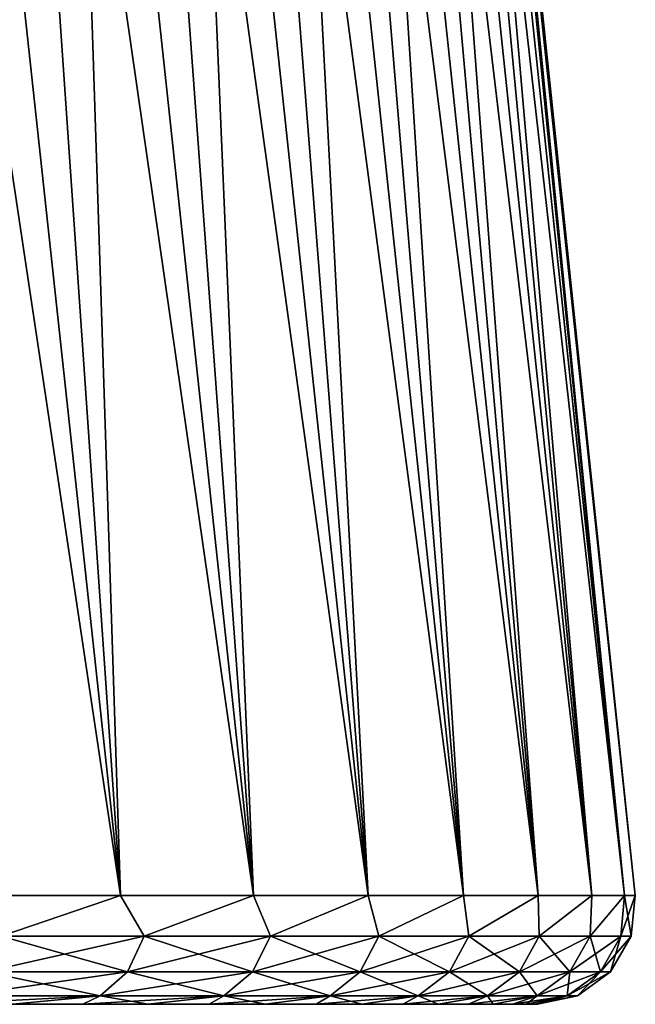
# Model space of a CAD drawing. Header units: millimetres. Extents: x -682 to 137, y -14 to 967.
# Tile 234 of 256: x 106 to 137, y 0 to 50. Entities that reach past the tile are written whole.
import ezdxf

# ---------------------------------------------------------------- set-up
doc = ezdxf.new("R2010")
doc.units = ezdxf.units.MM
doc.header["$LTSCALE"] = 65.185185
for name, color, linetype in [('4033', 7, 'CONTINUOUS'), ('4034', 7, 'CONTINUOUS'), ('4035', 7, 'CONTINUOUS'), ('4046', 7, 'CONTINUOUS'), ('4047', 7, 'CONTINUOUS')]:
    doc.layers.add(name, color=color, linetype=linetype)

msp = doc.modelspace()

# ---------------------------------------------------------------- linework, layer by layer
at = {"layer": '4033', "color": 7, "linetype": 'CONTINUOUS', "true_color": 0xa2afbf}
for points in [[(108.861, 0, 74.559), (105.296, 0, 79.514), (62.649, 0, 77.252), (108.861, 0, 74.559)], [(70.381, 0, 70.279), (108.861, 0, 74.559), (62.649, 0, 77.252), (70.381, 0, 70.279)], [(105.296, 0, -79.514), (108.861, 0, -74.559), (62.655, 0, -77.247), (105.296, 0, -79.514)], [(62.655, 0, -77.247), (108.861, 0, -74.559), (70.386, 0, -70.274), (62.655, 0, -77.247)], [(112.189, 0, 69.453), (108.861, 0, 74.559), (70.381, 0, 70.279), (112.189, 0, 69.453)], [(77.332, 0, 62.549), (112.189, 0, 69.453), (70.381, 0, 70.279), (77.332, 0, 62.549)], [(112.189, 0, -69.453), (115.273, 0, -64.203), (70.386, 0, -70.274), (112.189, 0, -69.453)], [(70.386, 0, -70.274), (115.273, 0, -64.203), (77.336, 0, -62.543), (70.386, 0, -70.274)], [(108.861, 0, -74.559), (112.189, 0, -69.453), (70.386, 0, -70.274), (108.861, 0, -74.559)], [(115.272, 0, 64.203), (112.189, 0, 69.453), (77.332, 0, 62.549), (115.272, 0, 64.203)], [(118.118, 0, 58.803), (115.272, 0, 64.203), (77.332, 0, 62.549), (118.118, 0, 58.803)], [(83.439, 0, 54.136), (118.118, 0, 58.803), (77.332, 0, 62.549), (83.439, 0, 54.136)], [(115.273, 0, -64.203), (118.118, 0, -58.803), (77.336, 0, -62.543), (115.273, 0, -64.203)], [(77.336, 0, -62.543), (118.118, 0, -58.803), (83.443, 0, -54.13), (77.336, 0, -62.543)], [(120.708, 0, 53.287), (118.118, 0, 58.803), (83.439, 0, 54.136), (120.708, 0, 53.287)], [(88.641, 0, 45.117), (120.708, 0, 53.287), (83.439, 0, 54.136), (88.641, 0, 45.117)], [(120.708, 0, -53.287), (123.038, 0, -47.661), (83.443, 0, -54.13), (120.708, 0, -53.287)], [(83.443, 0, -54.13), (123.038, 0, -47.661), (88.644, 0, -45.111), (83.443, 0, -54.13)], [(118.118, 0, -58.803), (120.708, 0, -53.287), (83.443, 0, -54.13), (118.118, 0, -58.803)], [(123.038, 0, 47.661), (120.708, 0, 53.287), (88.641, 0, 45.117), (123.038, 0, 47.661)], [(125.11, 0, 41.919), (123.038, 0, 47.661), (88.641, 0, 45.117), (125.11, 0, 41.919)], [(92.866, 0, 35.615), (125.11, 0, 41.919), (88.641, 0, 45.117), (92.866, 0, 35.615)], [(125.11, 0, -41.919), (126.913, 0, -36.098), (88.644, 0, -45.111), (125.11, 0, -41.919)], [(88.644, 0, -45.111), (126.913, 0, -36.098), (92.869, 0, -35.608), (88.644, 0, -45.111)], [(123.038, 0, -47.661), (125.11, 0, -41.919), (88.644, 0, -45.111), (123.038, 0, -47.661)], [(126.913, 0, 36.098), (125.11, 0, 41.919), (92.866, 0, 35.615), (126.913, 0, 36.098)], [(128.443, 0, 30.204), (126.913, 0, 36.098), (92.866, 0, 35.615), (128.443, 0, 30.204)], [(96.076, 0, 25.729), (128.443, 0, 30.204), (92.866, 0, 35.615), (96.076, 0, 25.729)], [(126.913, 0, -36.098), (128.443, 0, -30.204), (92.869, 0, -35.608), (126.913, 0, -36.098)], [(92.869, 0, -35.608), (128.443, 0, -30.204), (96.078, 0, -25.722), (92.869, 0, -35.608)], [(129.702, 0, 24.231), (128.443, 0, 30.204), (96.076, 0, 25.729), (129.702, 0, 24.231)], [(98.24, 0, 15.548), (129.702, 0, 24.231), (96.076, 0, 25.729), (98.24, 0, 15.548)], [(129.702, 0, -24.231), (130.683, 0, -18.218), (96.078, 0, -25.722), (129.702, 0, -24.231)], [(96.078, 0, -25.722), (130.683, 0, -18.218), (98.241, 0, -15.54), (96.078, 0, -25.722)], [(128.443, 0, -30.204), (129.702, 0, -24.231), (96.078, 0, -25.722), (128.443, 0, -30.204)], [(130.683, 0, 18.218), (129.702, 0, 24.231), (98.24, 0, 15.548), (130.683, 0, 18.218)], [(131.383, 0, 12.183), (130.683, 0, 18.218), (98.24, 0, 15.548), (131.383, 0, 12.183)], [(99.325, 0, 5.201), (131.383, 0, 12.183), (98.24, 0, 15.548), (99.325, 0, 5.201)], [(131.383, 0, -12.183), (131.804, 0, -6.11), (98.241, 0, -15.54), (131.383, 0, -12.183)], [(98.241, 0, -15.54), (131.804, 0, -6.11), (99.326, 0, -5.193), (98.241, 0, -15.54)], [(130.683, 0, -18.218), (131.383, 0, -12.183), (98.241, 0, -15.54), (130.683, 0, -18.218)], [(131.947, 0), (131.804, 0, 6.11), (99.325, 0, 5.201), (131.947, 0)], [(99.326, 0, -5.193), (131.947, 0), (99.325, 0, 5.201), (99.326, 0, -5.193)], [(131.804, 0, 6.11), (131.383, 0, 12.183), (99.325, 0, 5.201), (131.804, 0, 6.11)], [(131.804, 0, -6.11), (131.947, 0), (99.326, 0, -5.193), (131.804, 0, -6.11)]]:
    msp.add_3dface(points, dxfattribs=at)
at = {"layer": '4034', "color": 7, "linetype": 'CONTINUOUS', "true_color": 0xa2afbf}
for points in [[(103.11, 5.523, 90.085), (110.77, 5.523, 80.479), (97.263, 95.523, 82.377), (103.11, 5.523, 90.085)], [(97.263, 95.523, 82.377), (110.77, 5.523, 80.479), (101.014, 95.523, 77.732), (97.263, 95.523, 82.377)], [(101.014, 95.523, 77.732), (110.77, 5.523, 80.479), (104.544, 95.523, 72.916), (101.014, 95.523, 77.732)], [(110.77, 5.523, 80.479), (117.538, 5.523, 70.226), (104.544, 95.523, 72.916), (110.77, 5.523, 80.479)], [(104.544, 95.523, 72.916), (117.538, 5.523, 70.226), (107.844, 95.523, 67.94), (104.544, 95.523, 72.916)], [(107.844, 95.523, 67.94), (117.538, 5.523, 70.226), (110.907, 95.523, 62.815), (107.844, 95.523, 67.94)], [(117.538, 5.523, 70.226), (123.36, 5.523, 59.407), (110.907, 95.523, 62.815), (117.538, 5.523, 70.226)], [(110.907, 95.523, 62.815), (123.36, 5.523, 59.407), (113.727, 95.523, 57.552), (110.907, 95.523, 62.815)], [(113.727, 95.523, 57.552), (123.36, 5.523, 59.407), (116.297, 95.523, 52.163), (113.727, 95.523, 57.552)], [(123.36, 5.523, 59.407), (128.189, 5.523, 48.11), (116.297, 95.523, 52.163), (123.36, 5.523, 59.407)], [(116.297, 95.523, 52.163), (128.189, 5.523, 48.11), (118.613, 95.523, 46.66), (116.297, 95.523, 52.163)], [(118.613, 95.523, 46.66), (128.189, 5.523, 48.11), (120.668, 95.523, 41.054), (118.613, 95.523, 46.66)], [(128.189, 5.523, 48.11), (131.985, 5.523, 36.426), (120.668, 95.523, 41.054), (128.189, 5.523, 48.11)], [(120.668, 95.523, 41.054), (131.985, 5.523, 36.426), (122.458, 95.523, 35.358), (120.668, 95.523, 41.054)], [(122.458, 95.523, 35.358), (131.985, 5.523, 36.426), (123.979, 95.523, 29.584), (122.458, 95.523, 35.358)], [(131.985, 5.523, 36.426), (134.719, 5.523, 24.448), (123.979, 95.523, 29.584), (131.985, 5.523, 36.426)], [(123.979, 95.523, 29.584), (134.719, 5.523, 24.448), (125.229, 95.523, 23.746), (123.979, 95.523, 29.584)], [(125.229, 95.523, 23.746), (134.719, 5.523, 24.448), (126.203, 95.523, 17.855), (125.229, 95.523, 23.746)], [(134.719, 5.523, 24.448), (136.368, 5.523, 12.273), (126.203, 95.523, 17.855), (134.719, 5.523, 24.448)], [(126.203, 95.523, 17.855), (136.368, 5.523, 12.273), (126.901, 95.523, 11.925), (126.203, 95.523, 17.855)], [(126.901, 95.523, 11.925), (136.368, 5.523, 12.273), (127.32, 95.523, 5.969), (126.901, 95.523, 11.925)], [(136.92, 5.523), (127.46, 95.523), (127.32, 95.523, 5.969), (136.92, 5.523)], [(136.368, 5.523, 12.273), (136.92, 5.523), (127.32, 95.523, 5.969), (136.368, 5.523, 12.273)]]:
    msp.add_3dface(points, dxfattribs=at)
at = {"layer": '4035', "color": 7, "linetype": 'CONTINUOUS', "true_color": 0xa2afbf}
for points in [[(110.77, 5.523, -80.479), (103.11, 5.523, -90.085), (101.014, 95.523, -77.732), (110.77, 5.523, -80.479)], [(104.544, 95.523, -72.916), (110.77, 5.523, -80.479), (101.014, 95.523, -77.732), (104.544, 95.523, -72.916)], [(107.844, 95.523, -67.94), (110.77, 5.523, -80.479), (104.544, 95.523, -72.916), (107.844, 95.523, -67.94)], [(117.538, 5.523, -70.226), (110.77, 5.523, -80.479), (107.844, 95.523, -67.94), (117.538, 5.523, -70.226)], [(110.907, 95.523, -62.815), (117.538, 5.523, -70.226), (107.844, 95.523, -67.94), (110.907, 95.523, -62.815)], [(113.727, 95.523, -57.552), (117.538, 5.523, -70.226), (110.907, 95.523, -62.815), (113.727, 95.523, -57.552)], [(123.36, 5.523, -59.407), (117.538, 5.523, -70.226), (113.727, 95.523, -57.552), (123.36, 5.523, -59.407)], [(116.297, 95.523, -52.163), (123.36, 5.523, -59.407), (113.727, 95.523, -57.552), (116.297, 95.523, -52.163)], [(118.613, 95.523, -46.66), (123.36, 5.523, -59.407), (116.297, 95.523, -52.163), (118.613, 95.523, -46.66)], [(128.189, 5.523, -48.11), (123.36, 5.523, -59.407), (118.613, 95.523, -46.66), (128.189, 5.523, -48.11)], [(120.668, 95.523, -41.054), (128.189, 5.523, -48.11), (118.613, 95.523, -46.66), (120.668, 95.523, -41.054)], [(122.458, 95.523, -35.358), (128.189, 5.523, -48.11), (120.668, 95.523, -41.054), (122.458, 95.523, -35.358)], [(131.985, 5.523, -36.426), (128.189, 5.523, -48.11), (122.458, 95.523, -35.358), (131.985, 5.523, -36.426)], [(123.979, 95.523, -29.584), (131.985, 5.523, -36.426), (122.458, 95.523, -35.358), (123.979, 95.523, -29.584)], [(125.229, 95.523, -23.746), (131.985, 5.523, -36.426), (123.979, 95.523, -29.584), (125.229, 95.523, -23.746)], [(134.719, 5.523, -24.448), (131.985, 5.523, -36.426), (125.229, 95.523, -23.746), (134.719, 5.523, -24.448)], [(126.203, 95.523, -17.855), (134.719, 5.523, -24.448), (125.229, 95.523, -23.746), (126.203, 95.523, -17.855)], [(126.901, 95.523, -11.925), (134.719, 5.523, -24.448), (126.203, 95.523, -17.855), (126.901, 95.523, -11.925)], [(136.368, 5.523, -12.273), (134.719, 5.523, -24.448), (126.901, 95.523, -11.925), (136.368, 5.523, -12.273)], [(127.32, 95.523, -5.969), (136.368, 5.523, -12.273), (126.901, 95.523, -11.925), (127.32, 95.523, -5.969)], [(127.46, 95.523), (136.368, 5.523, -12.273), (127.32, 95.523, -5.969), (127.46, 95.523)], [(136.92, 5.523), (136.368, 5.523, -12.273), (127.46, 95.523), (136.92, 5.523)]]:
    msp.add_3dface(points, dxfattribs=at)
at = {"layer": '4046', "color": 7, "linetype": 'CONTINUOUS', "true_color": 0xa2afbf}
for points in [[(103.11, 5.523, -90.085), (110.77, 5.523, -80.479), (104.72, 3.455, -87.87), (103.11, 5.523, -90.085)], [(110.77, 5.523, -80.479), (111.98, 3.455, -78.409), (104.72, 3.455, -87.87), (110.77, 5.523, -80.479)], [(110.77, 5.523, -80.479), (117.538, 5.523, -70.226), (111.98, 3.455, -78.409), (110.77, 5.523, -80.479)], [(117.538, 5.523, -70.226), (118.388, 3.455, -68.351), (111.98, 3.455, -78.409), (117.538, 5.523, -70.226)], [(117.538, 5.523, -70.226), (123.36, 5.523, -59.407), (118.388, 3.455, -68.351), (117.538, 5.523, -70.226)], [(123.36, 5.523, -59.407), (123.894, 3.455, -57.773), (118.388, 3.455, -68.351), (123.36, 5.523, -59.407)], [(123.36, 5.523, -59.407), (128.189, 5.523, -48.11), (123.894, 3.455, -57.773), (123.36, 5.523, -59.407)], [(128.189, 5.523, -48.11), (128.458, 3.455, -46.755), (123.894, 3.455, -57.773), (128.189, 5.523, -48.11)], [(128.189, 5.523, -48.11), (131.985, 5.523, -36.426), (128.458, 3.455, -46.755), (128.189, 5.523, -48.11)], [(131.985, 5.523, -36.426), (132.044, 3.455, -35.381), (128.458, 3.455, -46.755), (131.985, 5.523, -36.426)], [(131.985, 5.523, -36.426), (134.719, 5.523, -24.448), (132.044, 3.455, -35.381), (131.985, 5.523, -36.426)], [(134.719, 5.523, -24.448), (134.625, 3.455, -23.738), (132.044, 3.455, -35.381), (134.719, 5.523, -24.448)], [(134.719, 5.523, -24.448), (136.368, 5.523, -12.273), (134.625, 3.455, -23.738), (134.719, 5.523, -24.448)], [(136.368, 5.523, -12.273), (136.182, 3.455, -11.914), (134.625, 3.455, -23.738), (136.368, 5.523, -12.273)], [(136.368, 5.523, -12.273), (136.92, 5.523), (136.182, 3.455, -11.914), (136.368, 5.523, -12.273)], [(136.92, 5.523), (136.702, 3.455), (136.182, 3.455, -11.914), (136.92, 5.523)], [(111.127, 1.653, -77.812), (103.923, 1.653, -87.201), (111.98, 3.455, -78.409), (111.127, 1.653, -77.812)], [(111.98, 3.455, -78.409), (103.923, 1.653, -87.201), (104.72, 3.455, -87.87), (111.98, 3.455, -78.409)], [(117.486, 1.653, -67.831), (111.127, 1.653, -77.812), (118.388, 3.455, -68.351), (117.486, 1.653, -67.831)], [(118.388, 3.455, -68.351), (111.127, 1.653, -77.812), (111.98, 3.455, -78.409), (118.388, 3.455, -68.351)], [(122.951, 1.653, -57.333), (117.486, 1.653, -67.831), (123.894, 3.455, -57.773), (122.951, 1.653, -57.333)], [(123.894, 3.455, -57.773), (117.486, 1.653, -67.831), (118.388, 3.455, -68.351), (123.894, 3.455, -57.773)], [(127.48, 1.653, -46.399), (122.951, 1.653, -57.333), (128.458, 3.455, -46.755), (127.48, 1.653, -46.399)], [(128.458, 3.455, -46.755), (122.951, 1.653, -57.333), (123.894, 3.455, -57.773), (128.458, 3.455, -46.755)], [(131.039, 1.653, -35.112), (127.48, 1.653, -46.399), (132.044, 3.455, -35.381), (131.039, 1.653, -35.112)], [(132.044, 3.455, -35.381), (127.48, 1.653, -46.399), (128.458, 3.455, -46.755), (132.044, 3.455, -35.381)], [(133.6, 1.653, -23.557), (131.039, 1.653, -35.112), (134.625, 3.455, -23.738), (133.6, 1.653, -23.557)], [(134.625, 3.455, -23.738), (131.039, 1.653, -35.112), (132.044, 3.455, -35.381), (134.625, 3.455, -23.738)], [(135.145, 1.653, -11.824), (133.6, 1.653, -23.557), (136.182, 3.455, -11.914), (135.145, 1.653, -11.824)], [(136.182, 3.455, -11.914), (133.6, 1.653, -23.557), (134.625, 3.455, -23.738), (136.182, 3.455, -11.914)], [(135.661, 1.653), (135.145, 1.653, -11.824), (136.702, 3.455), (135.661, 1.653)], [(136.702, 3.455), (135.145, 1.653, -11.824), (136.182, 3.455, -11.914), (136.702, 3.455)], [(109.747, 0.431, -76.846), (102.632, 0.431, -86.119), (111.127, 1.653, -77.812), (109.747, 0.431, -76.846)], [(111.127, 1.653, -77.812), (102.632, 0.431, -86.119), (103.923, 1.653, -87.201), (111.127, 1.653, -77.812)], [(116.027, 0.431, -66.988), (109.747, 0.431, -76.846), (117.486, 1.653, -67.831), (116.027, 0.431, -66.988)], [(117.486, 1.653, -67.831), (109.747, 0.431, -76.846), (111.127, 1.653, -77.812), (117.486, 1.653, -67.831)], [(121.424, 0.431, -56.621), (116.027, 0.431, -66.988), (122.951, 1.653, -57.333), (121.424, 0.431, -56.621)], [(122.951, 1.653, -57.333), (116.027, 0.431, -66.988), (117.486, 1.653, -67.831), (122.951, 1.653, -57.333)], [(125.897, 0.431, -45.823), (121.424, 0.431, -56.621), (127.48, 1.653, -46.399), (125.897, 0.431, -45.823)], [(127.48, 1.653, -46.399), (121.424, 0.431, -56.621), (122.951, 1.653, -57.333), (127.48, 1.653, -46.399)], [(129.412, 0.431, -34.676), (125.897, 0.431, -45.823), (131.039, 1.653, -35.112), (129.412, 0.431, -34.676)], [(131.039, 1.653, -35.112), (125.897, 0.431, -45.823), (127.48, 1.653, -46.399), (131.039, 1.653, -35.112)], [(131.941, 0.431, -23.265), (129.412, 0.431, -34.676), (133.6, 1.653, -23.557), (131.941, 0.431, -23.265)], [(133.6, 1.653, -23.557), (129.412, 0.431, -34.676), (131.039, 1.653, -35.112), (133.6, 1.653, -23.557)], [(133.467, 0.431, -11.677), (131.941, 0.431, -23.265), (135.145, 1.653, -11.824), (133.467, 0.431, -11.677)], [(135.145, 1.653, -11.824), (131.941, 0.431, -23.265), (133.6, 1.653, -23.557), (135.145, 1.653, -11.824)], [(133.977, 0.431), (133.467, 0.431, -11.677), (135.661, 1.653), (133.977, 0.431)], [(135.661, 1.653), (133.467, 0.431, -11.677), (135.145, 1.653, -11.824), (135.661, 1.653)], [(105.296, 0, -79.514), (101.517, 0, -84.286), (109.747, 0.431, -76.846), (105.296, 0, -79.514)], [(109.747, 0.431, -76.846), (101.517, 0, -84.286), (102.632, 0.431, -86.119), (109.747, 0.431, -76.846)], [(108.861, 0, -74.559), (105.296, 0, -79.514), (109.747, 0.431, -76.846), (108.861, 0, -74.559)], [(112.189, 0, -69.453), (108.861, 0, -74.559), (116.027, 0.431, -66.988), (112.189, 0, -69.453)], [(116.027, 0.431, -66.988), (108.861, 0, -74.559), (109.747, 0.431, -76.846), (116.027, 0.431, -66.988)], [(115.273, 0, -64.203), (112.189, 0, -69.453), (116.027, 0.431, -66.988), (115.273, 0, -64.203)], [(118.118, 0, -58.803), (115.273, 0, -64.203), (121.424, 0.431, -56.621), (118.118, 0, -58.803)], [(121.424, 0.431, -56.621), (115.273, 0, -64.203), (116.027, 0.431, -66.988), (121.424, 0.431, -56.621)], [(120.708, 0, -53.287), (118.118, 0, -58.803), (121.424, 0.431, -56.621), (120.708, 0, -53.287)], [(123.038, 0, -47.661), (120.708, 0, -53.287), (125.897, 0.431, -45.823), (123.038, 0, -47.661)], [(125.897, 0.431, -45.823), (120.708, 0, -53.287), (121.424, 0.431, -56.621), (125.897, 0.431, -45.823)], [(125.11, 0, -41.919), (123.038, 0, -47.661), (125.897, 0.431, -45.823), (125.11, 0, -41.919)], [(126.913, 0, -36.098), (125.11, 0, -41.919), (129.412, 0.431, -34.676), (126.913, 0, -36.098)], [(129.412, 0.431, -34.676), (125.11, 0, -41.919), (125.897, 0.431, -45.823), (129.412, 0.431, -34.676)], [(128.443, 0, -30.204), (126.913, 0, -36.098), (129.412, 0.431, -34.676), (128.443, 0, -30.204)], [(129.702, 0, -24.231), (128.443, 0, -30.204), (131.941, 0.431, -23.265), (129.702, 0, -24.231)], [(131.941, 0.431, -23.265), (128.443, 0, -30.204), (129.412, 0.431, -34.676), (131.941, 0.431, -23.265)], [(130.683, 0, -18.218), (129.702, 0, -24.231), (131.941, 0.431, -23.265), (130.683, 0, -18.218)], [(131.383, 0, -12.183), (130.683, 0, -18.218), (133.467, 0.431, -11.677), (131.383, 0, -12.183)], [(133.467, 0.431, -11.677), (130.683, 0, -18.218), (131.941, 0.431, -23.265), (133.467, 0.431, -11.677)], [(131.804, 0, -6.11), (131.383, 0, -12.183), (133.467, 0.431, -11.677), (131.804, 0, -6.11)], [(131.947, 0), (131.804, 0, -6.11), (133.977, 0.431), (131.947, 0)], [(133.977, 0.431), (131.804, 0, -6.11), (133.467, 0.431, -11.677), (133.977, 0.431)]]:
    msp.add_3dface(points, dxfattribs=at)
at = {"layer": '4047', "color": 7, "linetype": 'CONTINUOUS', "true_color": 0xa2afbf}
for points in [[(110.77, 5.523, 80.479), (103.11, 5.523, 90.085), (104.72, 3.455, 87.87), (110.77, 5.523, 80.479)], [(110.77, 5.523, 80.479), (104.72, 3.455, 87.87), (111.98, 3.455, 78.409), (110.77, 5.523, 80.479)], [(117.538, 5.523, 70.226), (110.77, 5.523, 80.479), (111.98, 3.455, 78.409), (117.538, 5.523, 70.226)], [(117.538, 5.523, 70.226), (111.98, 3.455, 78.409), (118.388, 3.455, 68.351), (117.538, 5.523, 70.226)], [(123.36, 5.523, 59.407), (117.538, 5.523, 70.226), (118.388, 3.455, 68.351), (123.36, 5.523, 59.407)], [(123.36, 5.523, 59.407), (118.388, 3.455, 68.351), (123.894, 3.455, 57.773), (123.36, 5.523, 59.407)], [(128.189, 5.523, 48.11), (123.36, 5.523, 59.407), (123.894, 3.455, 57.773), (128.189, 5.523, 48.11)], [(128.189, 5.523, 48.11), (123.894, 3.455, 57.773), (128.458, 3.455, 46.755), (128.189, 5.523, 48.11)], [(131.985, 5.523, 36.426), (128.189, 5.523, 48.11), (128.458, 3.455, 46.755), (131.985, 5.523, 36.426)], [(131.985, 5.523, 36.426), (128.458, 3.455, 46.755), (132.044, 3.455, 35.381), (131.985, 5.523, 36.426)], [(134.719, 5.523, 24.448), (131.985, 5.523, 36.426), (132.044, 3.455, 35.381), (134.719, 5.523, 24.448)], [(134.719, 5.523, 24.448), (132.044, 3.455, 35.381), (134.625, 3.455, 23.738), (134.719, 5.523, 24.448)], [(136.368, 5.523, 12.273), (134.719, 5.523, 24.448), (134.625, 3.455, 23.738), (136.368, 5.523, 12.273)], [(136.368, 5.523, 12.273), (134.625, 3.455, 23.738), (136.182, 3.455, 11.914), (136.368, 5.523, 12.273)], [(136.702, 3.455), (136.368, 5.523, 12.273), (136.182, 3.455, 11.914), (136.702, 3.455)], [(136.92, 5.523), (136.368, 5.523, 12.273), (136.702, 3.455), (136.92, 5.523)], [(103.923, 1.653, 87.201), (111.127, 1.653, 77.812), (104.72, 3.455, 87.87), (103.923, 1.653, 87.201)], [(104.72, 3.455, 87.87), (111.127, 1.653, 77.812), (111.98, 3.455, 78.409), (104.72, 3.455, 87.87)], [(111.127, 1.653, 77.812), (117.486, 1.653, 67.831), (111.98, 3.455, 78.409), (111.127, 1.653, 77.812)], [(111.98, 3.455, 78.409), (117.486, 1.653, 67.831), (118.388, 3.455, 68.351), (111.98, 3.455, 78.409)], [(117.486, 1.653, 67.831), (122.951, 1.653, 57.333), (118.388, 3.455, 68.351), (117.486, 1.653, 67.831)], [(118.388, 3.455, 68.351), (122.951, 1.653, 57.333), (123.894, 3.455, 57.773), (118.388, 3.455, 68.351)], [(122.951, 1.653, 57.333), (127.48, 1.653, 46.399), (123.894, 3.455, 57.773), (122.951, 1.653, 57.333)], [(123.894, 3.455, 57.773), (127.48, 1.653, 46.399), (128.458, 3.455, 46.755), (123.894, 3.455, 57.773)], [(127.48, 1.653, 46.399), (131.039, 1.653, 35.112), (128.458, 3.455, 46.755), (127.48, 1.653, 46.399)], [(128.458, 3.455, 46.755), (131.039, 1.653, 35.112), (132.044, 3.455, 35.381), (128.458, 3.455, 46.755)], [(131.039, 1.653, 35.112), (133.6, 1.653, 23.557), (132.044, 3.455, 35.381), (131.039, 1.653, 35.112)], [(132.044, 3.455, 35.381), (133.6, 1.653, 23.557), (134.625, 3.455, 23.738), (132.044, 3.455, 35.381)], [(133.6, 1.653, 23.557), (135.145, 1.653, 11.824), (134.625, 3.455, 23.738), (133.6, 1.653, 23.557)], [(134.625, 3.455, 23.738), (135.145, 1.653, 11.824), (136.182, 3.455, 11.914), (134.625, 3.455, 23.738)], [(135.145, 1.653, 11.824), (135.661, 1.653), (136.182, 3.455, 11.914), (135.145, 1.653, 11.824)], [(135.661, 1.653), (136.702, 3.455), (136.182, 3.455, 11.914), (135.661, 1.653)], [(102.632, 0.431, 86.119), (109.747, 0.431, 76.846), (103.923, 1.653, 87.201), (102.632, 0.431, 86.119)], [(103.923, 1.653, 87.201), (109.747, 0.431, 76.846), (111.127, 1.653, 77.812), (103.923, 1.653, 87.201)], [(109.747, 0.431, 76.846), (116.027, 0.431, 66.988), (111.127, 1.653, 77.812), (109.747, 0.431, 76.846)], [(111.127, 1.653, 77.812), (116.027, 0.431, 66.988), (117.486, 1.653, 67.831), (111.127, 1.653, 77.812)], [(116.027, 0.431, 66.988), (121.424, 0.431, 56.621), (117.486, 1.653, 67.831), (116.027, 0.431, 66.988)], [(117.486, 1.653, 67.831), (121.424, 0.431, 56.621), (122.951, 1.653, 57.333), (117.486, 1.653, 67.831)], [(121.424, 0.431, 56.621), (125.897, 0.431, 45.823), (122.951, 1.653, 57.333), (121.424, 0.431, 56.621)], [(122.951, 1.653, 57.333), (125.897, 0.431, 45.823), (127.48, 1.653, 46.399), (122.951, 1.653, 57.333)], [(125.897, 0.431, 45.823), (129.412, 0.431, 34.676), (127.48, 1.653, 46.399), (125.897, 0.431, 45.823)], [(127.48, 1.653, 46.399), (129.412, 0.431, 34.676), (131.039, 1.653, 35.112), (127.48, 1.653, 46.399)], [(129.412, 0.431, 34.676), (131.941, 0.431, 23.265), (131.039, 1.653, 35.112), (129.412, 0.431, 34.676)], [(131.039, 1.653, 35.112), (131.941, 0.431, 23.265), (133.6, 1.653, 23.557), (131.039, 1.653, 35.112)], [(131.941, 0.431, 23.265), (133.467, 0.431, 11.677), (133.6, 1.653, 23.557), (131.941, 0.431, 23.265)], [(133.467, 0.431, 11.677), (133.977, 0.431), (135.145, 1.653, 11.824), (133.467, 0.431, 11.677)], [(133.6, 1.653, 23.557), (133.467, 0.431, 11.677), (135.145, 1.653, 11.824), (133.6, 1.653, 23.557)], [(133.977, 0.431), (135.661, 1.653), (135.145, 1.653, 11.824), (133.977, 0.431)], [(102.632, 0.431, 86.119), (105.296, 0, 79.514), (109.747, 0.431, 76.846), (102.632, 0.431, 86.119)], [(105.296, 0, 79.514), (108.861, 0, 74.559), (109.747, 0.431, 76.846), (105.296, 0, 79.514)], [(108.861, 0, 74.559), (112.189, 0, 69.453), (109.747, 0.431, 76.846), (108.861, 0, 74.559)], [(109.747, 0.431, 76.846), (112.189, 0, 69.453), (116.027, 0.431, 66.988), (109.747, 0.431, 76.846)], [(112.189, 0, 69.453), (115.272, 0, 64.203), (116.027, 0.431, 66.988), (112.189, 0, 69.453)], [(115.272, 0, 64.203), (118.118, 0, 58.803), (116.027, 0.431, 66.988), (115.272, 0, 64.203)], [(116.027, 0.431, 66.988), (118.118, 0, 58.803), (121.424, 0.431, 56.621), (116.027, 0.431, 66.988)], [(118.118, 0, 58.803), (120.708, 0, 53.287), (121.424, 0.431, 56.621), (118.118, 0, 58.803)], [(120.708, 0, 53.287), (123.038, 0, 47.661), (121.424, 0.431, 56.621), (120.708, 0, 53.287)], [(121.424, 0.431, 56.621), (123.038, 0, 47.661), (125.897, 0.431, 45.823), (121.424, 0.431, 56.621)], [(123.038, 0, 47.661), (125.11, 0, 41.919), (125.897, 0.431, 45.823), (123.038, 0, 47.661)], [(125.11, 0, 41.919), (126.913, 0, 36.098), (125.897, 0.431, 45.823), (125.11, 0, 41.919)], [(125.897, 0.431, 45.823), (126.913, 0, 36.098), (129.412, 0.431, 34.676), (125.897, 0.431, 45.823)], [(126.913, 0, 36.098), (128.443, 0, 30.204), (129.412, 0.431, 34.676), (126.913, 0, 36.098)], [(128.443, 0, 30.204), (129.702, 0, 24.231), (129.412, 0.431, 34.676), (128.443, 0, 30.204)], [(129.412, 0.431, 34.676), (129.702, 0, 24.231), (131.941, 0.431, 23.265), (129.412, 0.431, 34.676)], [(129.702, 0, 24.231), (130.683, 0, 18.218), (131.941, 0.431, 23.265), (129.702, 0, 24.231)], [(130.683, 0, 18.218), (131.383, 0, 12.183), (131.941, 0.431, 23.265), (130.683, 0, 18.218)], [(131.383, 0, 12.183), (131.804, 0, 6.11), (133.467, 0.431, 11.677), (131.383, 0, 12.183)], [(131.941, 0.431, 23.265), (131.383, 0, 12.183), (133.467, 0.431, 11.677), (131.941, 0.431, 23.265)], [(131.804, 0, 6.11), (131.947, 0), (133.467, 0.431, 11.677), (131.804, 0, 6.11)], [(131.947, 0), (133.977, 0.431), (133.467, 0.431, 11.677), (131.947, 0)]]:
    msp.add_3dface(points, dxfattribs=at)

doc.saveas('drawing.dxf')
